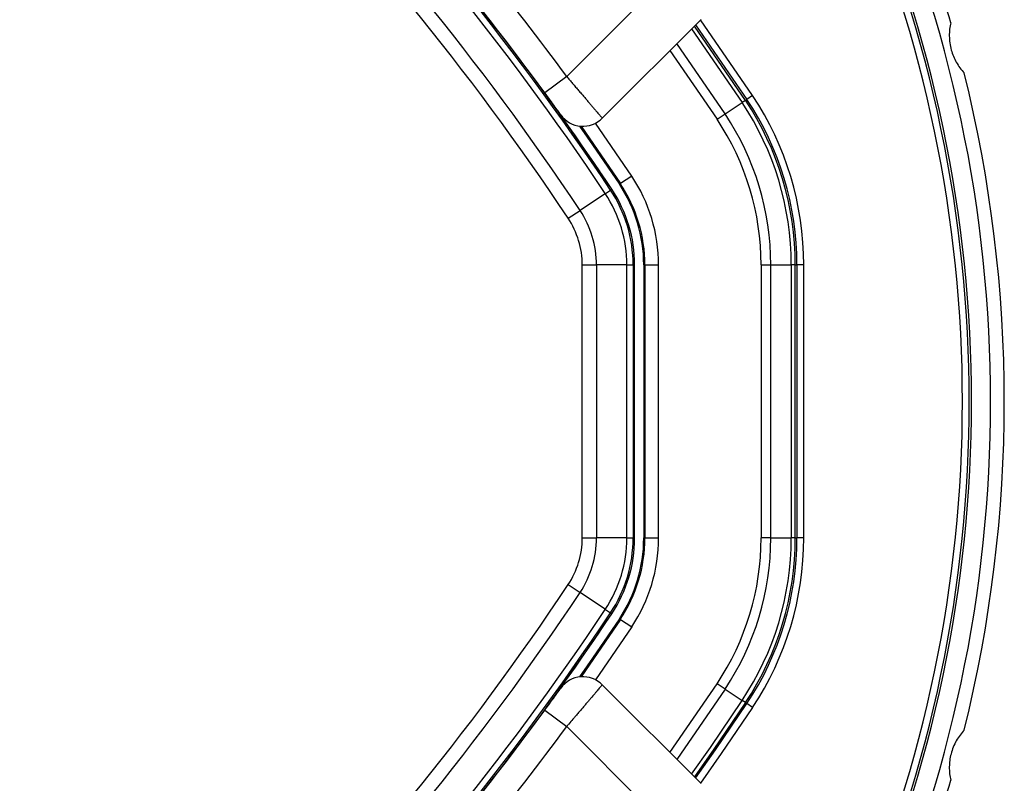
# Model space of a CAD drawing. Header units: millimetres. Extents: x 20 to 23339, y 40 to 19992.
# Tile 93 of 154: x 6835 to 6979, y 14640 to 14752. Entities that reach past the tile are written whole.
import ezdxf

# ---------------------------------------------------------------- set-up
doc = ezdxf.new("R2010")
doc.units = ezdxf.units.MM
doc.header["$LTSCALE"] = 2

msp = doc.modelspace()

# ---------------------------------------------------------------- linework, layer by layer
at = {"color": 7, "linetype": 'Continuous', "lineweight": 25}
for p, q in [((6915.23, 14743.19), (6929.24, 14757.21)), ((6934.9, 14751.55), (6920.44, 14737.09)), ((6934.11, 14750.76), (6941.62, 14739.85)), ((6912.01, 14740.83), (6909.65, 14744.01)), ((6915.23, 14743.19), (6912.01, 14740.83)), ((6942.45, 14740.41), (6941.62, 14739.85)), ((6938.42, 14737.73), (6940.92, 14739.39)), ((6941.41, 14739.71), (6940.92, 14739.39)), ((6941.41, 14739.71), (6941.62, 14739.85)), ((6937.25, 14736.94), (6938.42, 14737.73)), ((6924.75, 14728.63), (6923.09, 14727.53)), ((6922.94, 14727.43), (6923.09, 14727.53)), ((6920.89, 14726.06), (6917.19, 14723.6)), ((6920.89, 14726.06), (6921.65, 14726.57)), ((6921.65, 14726.57), (6921.84, 14726.69)), ((6915.45, 14722.45), (6917.19, 14723.6)), ((6917.52, 14675.67), (6917.52, 14715.62)), ((6917.52, 14715.62), (6919.6, 14715.62)), ((6919.6, 14715.62), (6919.6, 14675.67)), ((6924.05, 14715.62), (6919.6, 14715.62)), ((6924.05, 14675.67), (6924.05, 14715.62)), ((6924.05, 14715.62), (6924.96, 14715.62)), ((6924.96, 14715.62), (6924.96, 14675.67)), ((6924.96, 14715.62), (6925.18, 14715.62)), ((6925.18, 14675.67), (6925.18, 14715.62)), ((6926.51, 14715.62), (6926.69, 14715.62)), ((6926.51, 14715.62), (6926.51, 14675.67)), ((6926.69, 14715.62), (6928.69, 14715.62)), ((6926.69, 14715.62), (6926.69, 14675.67)), ((6928.69, 14675.67), (6928.69, 14715.62)), ((6943.69, 14715.62), (6943.69, 14675.67)), ((6943.69, 14715.62), (6945.11, 14715.62)), ((6945.11, 14675.67), (6945.11, 14715.62)), ((6945.11, 14715.62), (6948.11, 14715.62)), ((6948.11, 14715.62), (6948.11, 14675.67)), ((6948.69, 14715.62), (6948.11, 14715.62)), ((6948.69, 14675.67), (6948.69, 14715.62)), ((6948.69, 14715.62), (6948.94, 14715.62)), ((6948.94, 14715.62), (6948.94, 14675.67)), ((6949.94, 14715.62), (6948.94, 14715.62)), ((6949.94, 14675.67), (6949.94, 14715.62)), ((6917.52, 14675.67), (6919.6, 14675.67)), ((6924.05, 14675.67), (6919.6, 14675.67)), ((6924.05, 14675.67), (6924.96, 14675.67)), ((6924.96, 14675.67), (6925.18, 14675.67)), ((6926.51, 14675.67), (6926.69, 14675.67)), ((6926.69, 14675.67), (6928.69, 14675.67)), ((6945.11, 14675.67), (6943.69, 14675.67)), ((6945.11, 14675.67), (6948.11, 14675.67)), ((6948.69, 14675.67), (6948.11, 14675.67)), ((6948.69, 14675.67), (6948.94, 14675.67)), ((6949.94, 14675.67), (6948.94, 14675.67)), ((6915.45, 14668.84), (6917.19, 14667.68)), ((6920.89, 14665.22), (6917.19, 14667.68)), ((6920.89, 14665.22), (6921.65, 14664.71)), ((6921.65, 14664.71), (6921.84, 14664.59)), ((6922.94, 14663.85), (6923.09, 14663.76)), ((6923.09, 14663.76), (6924.75, 14662.65)), ((6920.44, 14654.19), (6934.9, 14639.73)), ((6938.42, 14653.55), (6937.25, 14654.34)), ((6938.42, 14653.55), (6940.92, 14651.89)), ((6941.41, 14651.57), (6940.92, 14651.89)), ((6941.41, 14651.57), (6941.62, 14651.43)), ((6942.45, 14650.88), (6941.62, 14651.43)), ((6909.65, 14647.27), (6912.01, 14650.46)), ((6912.01, 14650.46), (6915.23, 14648.09)), ((6929.24, 14634.08), (6915.23, 14648.09))]:
    msp.add_line(p, q, dxfattribs=at)
at = {"color": 8, "linetype": 'Continuous', "lineweight": 25}
for p, q in [((6942.45, 14740.41), (6934.83, 14751.48)), ((6933.51, 14750.16), (6940.92, 14739.39)), ((6941.41, 14739.71), (6933.93, 14750.58)), ((6938.42, 14737.73), (6931.36, 14748.01)), ((6930.35, 14747), (6937.25, 14736.94)), ((6924.75, 14728.63), (6919.47, 14736.38)), ((6924.75, 14662.65), (6919.47, 14654.91)), ((6930.35, 14644.29), (6937.25, 14654.34)), ((6938.42, 14653.55), (6931.36, 14643.27))]:
    msp.add_line(p, q, dxfattribs=at)
at = {"color": 7, "linetype": 'Continuous', "lineweight": 25, "flags": 128}
for points in [[(6917.11, 14735.95), (6919.02, 14733.22), (6922.94, 14727.43)], [(6917.34, 14735.93), (6919.17, 14733.31), (6923.09, 14727.53)], [(6922.94, 14663.85), (6919.02, 14658.06), (6917.11, 14655.33)], [(6923.09, 14663.76), (6919.17, 14657.98), (6917.34, 14655.36)], [(6934.11, 14640.52), (6937.03, 14644.68), (6941.62, 14651.43)]]:
    msp.add_lwpolyline(points, dxfattribs=at)
at = {"color": 8, "linetype": 'Continuous', "lineweight": 25, "flags": 128}
for points in [[(6933.51, 14641.12), (6936.26, 14645.02), (6940.92, 14651.89)], [(6941.41, 14651.57), (6936.79, 14644.77), (6933.93, 14640.7)], [(6942.45, 14650.88), (6937.85, 14644.11), (6934.83, 14639.8)]]:
    msp.add_lwpolyline(points, dxfattribs=at)
at = {"color": 7, "linetype": 'Continuous', "lineweight": 25}
for centre, radius, start, end in [((6588.79, 14505.15), 399.78, 33.6328, 56.3672), ((6588.79, 14505.15), 398.86, 33.6328, 56.3672), ((6588.79, 14505.15), 394.42, 33.6328, 56.3672), ((6588.79, 14505.15), 392.33, 33.6328, 56.3672), ((6779.29, 14695.64), 200, 16.0906, 24.3597), ((6779.29, 14695.64), 198, 335.8585, 24.1415), ((6589.62, 14504.04), 404, 36.2964, 42.0724), ((6779.29, 14695.64), 195.2, 336.1724, 23.8276), ((6588.79, 14505.15), 400, 33.6328, 41.8471), ((6588.79, 14505.15), 400, 33.6328, 40.8526), ((6779.29, 14695.64), 200, 346.0906, 13.9094), ((6905.18, 14715.62), 44.76, 360, 33.6328), ((6905.18, 14715.62), 42.92, 360, 33.6328), ((6905.18, 14715.62), 43.51, 360, 33.6328), ((6905.18, 14715.62), 43.76, 360, 33.6328), ((6917.61, 14739.92), 4, 215.7221, 315), ((6905.18, 14715.62), 39.92, 360, 33.6328), ((6905.18, 14715.62), 38.51, 360, 33.6328), ((6905.18, 14715.62), 23.5, 360, 33.6328), ((6905.18, 14715.62), 21.33, 360, 33.6328), ((6905.18, 14715.62), 21.5, 360, 33.6328), ((6905.18, 14715.62), 18.86, 0, 33.6328), ((6905.18, 14715.62), 19.78, 0, 33.6328), ((6905.18, 14715.62), 20, 0, 33.6328), ((6905.18, 14715.62), 14.42, 0, 33.6328), ((6905.18, 14715.62), 12.33, 0, 33.6328), ((6905.18, 14675.67), 12.33, 326.3672, 0), ((6905.18, 14675.67), 14.42, 326.3672, 0), ((6905.18, 14675.67), 18.86, 326.3672, 0), ((6905.18, 14675.67), 19.78, 326.3672, 0), ((6905.18, 14675.67), 20, 326.3672, 0), ((6905.18, 14675.67), 21.33, 326.3672, 360), ((6905.18, 14675.67), 21.5, 326.3672, 360), ((6905.18, 14675.67), 23.5, 326.3672, 360), ((6905.18, 14675.67), 38.51, 326.3672, 360), ((6905.18, 14675.67), 39.92, 326.3672, 360), ((6905.18, 14675.67), 42.92, 326.3672, 360), ((6905.18, 14675.67), 43.51, 326.3672, 360), ((6905.18, 14675.67), 43.76, 326.3672, 360), ((6905.18, 14675.67), 44.76, 326.3672, 360), ((6588.79, 14886.14), 392.33, 303.6328, 326.3672), ((6588.79, 14886.14), 394.42, 303.6328, 326.3672), ((6588.79, 14886.14), 398.86, 303.6328, 326.3672), ((6588.79, 14886.14), 399.78, 303.6328, 326.3672), ((6588.79, 14886.14), 400, 318.1529, 326.3672), ((6588.79, 14886.14), 400, 319.1474, 326.3672), ((6917.61, 14651.36), 4, 45, 144.2779), ((6589.62, 14887.24), 404, 317.9276, 323.7036), ((6779.29, 14695.64), 200, 335.6403, 343.9094)]:
    msp.add_arc(centre, radius, start, end, dxfattribs=at)
at = {"color": 8, "linetype": 'Continuous', "lineweight": 25}
for radius, start, end in [(193.87, 336.3244, 23.6756), (194.87, 336.2097, 23.7903), (195.2, 336.1724, 23.8276)]:
    msp.add_arc((6779.29, 14695.64), radius, start, end, dxfattribs=at)
at = {"color": 7, "linetype": 'Continuous', "lineweight": 25}
for points, knots in [([(6971.45, 14751.07), (6971.39, 14750.76), (6971.26, 14750.14), (6971.22, 14749.14), (6971.29, 14748.1), (6971.5, 14747.1), (6971.83, 14746.15), (6972.25, 14745.27), (6972.79, 14744.44), (6973.21, 14743.96), (6973.42, 14743.72)], [0, 0, 0, 0, 0.125658, 0.254213, 0.380096, 0.510315, 0.625689, 0.744467, 0.870637, 1, 1, 1, 1]), ([(6915.23, 14743.19), (6915.38, 14743.02), (6915.67, 14742.68), (6916.11, 14742.17), (6916.54, 14741.66), (6916.97, 14741.16), (6917.38, 14740.68), (6917.78, 14740.22), (6918.16, 14739.77), (6918.52, 14739.35), (6918.85, 14738.96), (6919.15, 14738.6), (6919.43, 14738.27), (6919.76, 14737.89), (6920.03, 14737.58), (6920.22, 14737.35), (6920.34, 14737.21), (6920.42, 14737.11), (6920.43, 14737.1), (6920.44, 14737.09)], [0, 0, 0, 0, 0.0533264, 0.1070281, 0.1619143, 0.2172101, 0.2706237, 0.3244151, 0.3794009, 0.4348002, 0.4881079, 0.5417934, 0.5966732, 0.6519669, 0.7583201, 0.8123113, 0.8670985, 0.9331832, 1, 1, 1, 1]), ([(6914.36, 14737.58), (6914.35, 14737.6), (6914.33, 14737.63), (6914.06, 14738.01), (6913.53, 14738.74), (6912.81, 14739.72), (6912.28, 14740.46), (6912.01, 14740.83)], [0, 0, 0, 0, 0.133305, 0.348506, 0.565602, 0.783043, 1, 1, 1, 1]), ([(6912.01, 14650.46), (6912.19, 14650.71), (6912.64, 14651.32), (6913.31, 14652.23), (6913.89, 14653.04), (6914.29, 14653.59), (6914.34, 14653.66), (6914.36, 14653.7)], [0, 0, 0, 0, 0.148936, 0.363368, 0.575824, 0.787673, 1, 1, 1, 1]), ([(6920.44, 14654.19), (6920.43, 14654.18), (6920.41, 14654.15), (6920.28, 14654.01), (6920.16, 14653.86), (6920, 14653.68), (6919.81, 14653.45), (6919.59, 14653.19), (6919.25, 14652.79), (6918.85, 14652.33), (6918.41, 14651.81), (6918.05, 14651.39), (6917.68, 14650.95), (6917.28, 14650.48), (6916.87, 14650), (6916.49, 14649.55), (6916.04, 14649.03), (6915.64, 14648.56), (6915.33, 14648.21), (6915.23, 14648.09)], [0, 0, 0, 0, 0.1045926, 0.1582385, 0.2122731, 0.2645111, 0.317107, 0.3702561, 0.4241622, 0.5292297, 0.5825428, 0.6366151, 0.6893275, 0.7424035, 0.7966243, 0.8512401, 0.888234, 0.9625968, 1, 1, 1, 1]), ([(6973.42, 14647.56), (6973.22, 14647.33), (6972.8, 14646.85), (6972.25, 14646.01), (6971.8, 14645.07), (6971.48, 14644.1), (6971.28, 14643.11), (6971.22, 14642.14), (6971.26, 14641.15), (6971.39, 14640.53), (6971.45, 14640.21)], [0, 0, 0, 0, 0.125658, 0.254213, 0.380096, 0.510315, 0.625689, 0.744467, 0.870637, 1, 1, 1, 1])]:
    msp.add_open_spline(points, degree=3, knots=knots, dxfattribs=at)

doc.saveas('drawing.dxf')
